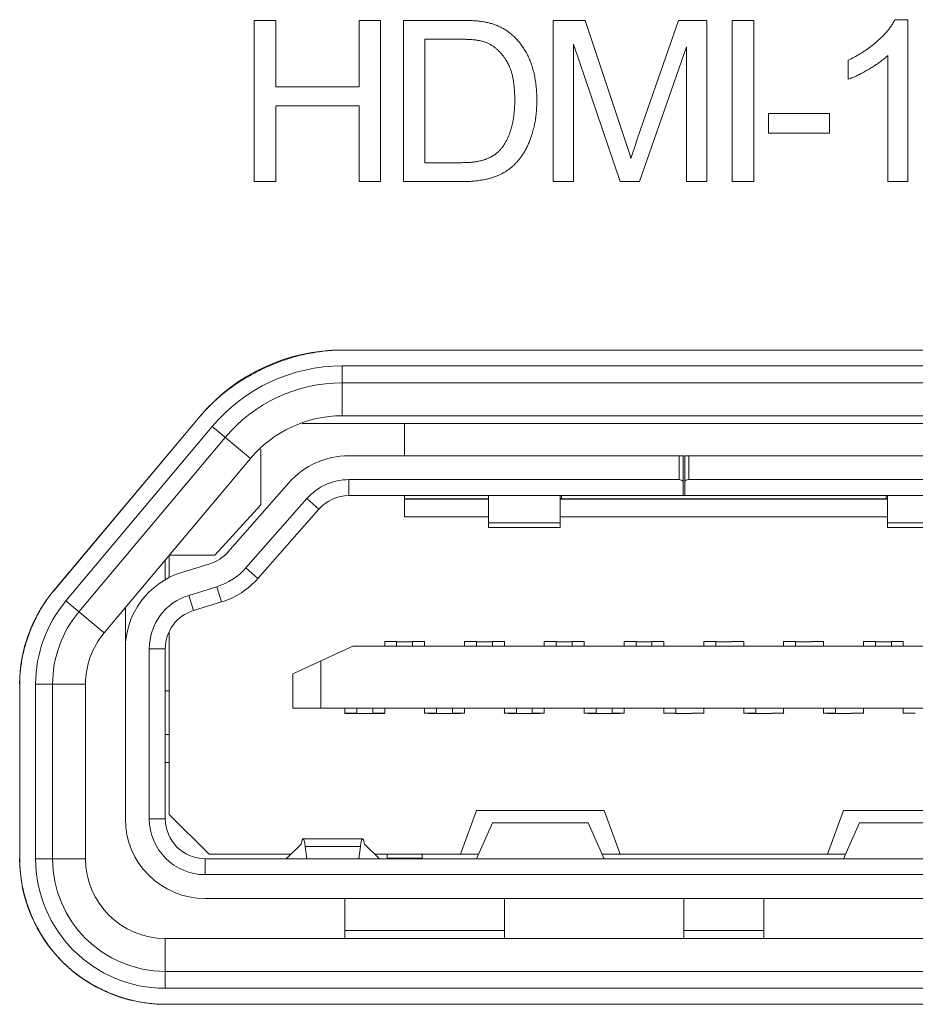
# Model space of a CAD drawing. Header units: millimetres. Extents: x 3925 to 5043, y -86 to 778.
# Tile 254 of 256: x 4788.05 to 4790.86, y 374.3 to 377.39. Entities that reach past the tile are written whole.
import ezdxf

# ---------------------------------------------------------------- set-up
doc = ezdxf.new("R2010")
doc.units = ezdxf.units.MM
doc.header["$LTSCALE"] = 46.255
for name, color, linetype in [('11_190F4G00BDXF_CONTINUOUS_LINE', 7, 'CONTINUOUS'), ('H30K-IO-LABEDXF_CONTINUOUS_LINE', 7, 'CONTINUOUS'), ('H30K-REAR-CODXF_CONTINUOUS_LINE', 7, 'CONTINUOUS'), ('LABEL-IO-H30DXF_CONTINUOUS_LINE', 7, 'CONTINUOUS')]:
    doc.layers.add(name, color=color, linetype=linetype)

msp = doc.modelspace()

# ---------------------------------------------------------------- linework, layer by layer
at = {"layer": '11_190F4G00BDXF_CONTINUOUS_LINE', "color": 7, "linetype": 'Continuous', "lineweight": 0}
for p, q in [((4788.9383, 376.1223), (4791.5794, 376.1223)), ((4789.2588, 376.1223), (4789.2588, 376.021)), ((4788.8088, 375.8666), (4788.8088, 376.0415)), ((4790.1336, 376.021), (4789.0841, 376.021)), ((4790.1188, 375.946), (4790.1188, 376.021)), ((4790.1313, 375.896), (4790.1313, 376.021)), ((4790.1363, 375.896), (4790.1363, 376.021)), ((4791.4336, 376.021), (4790.1363, 376.021)), ((4790.1488, 376.021), (4790.1488, 375.946)), ((4788.7054, 375.7191), (4788.8964, 375.9362)), ((4789.0841, 375.896), (4789.0841, 375.946)), ((4789.0841, 375.946), (4790.1188, 375.946)), ((4790.1488, 375.946), (4791.4336, 375.946)), ((4788.9527, 375.8866), (4788.7617, 375.6696)), ((4788.9903, 375.8536), (4788.9527, 375.8866)), ((4789.0841, 375.896), (4791.4336, 375.896)), ((4789.2588, 375.896), (4789.2588, 375.8298)), ((4789.5213, 375.896), (4789.5213, 375.796)), ((4789.7463, 375.796), (4789.7463, 375.896)), ((4789.7502, 375.8856), (4789.7502, 375.896)), ((4790.7675, 375.8848), (4790.7675, 375.896)), ((4790.7713, 375.896), (4790.7713, 375.796)), ((4788.8088, 375.8666), (4788.6638, 375.7098)), ((4789.5213, 375.8856), (4789.2588, 375.8856)), ((4789.2588, 375.8848), (4789.5213, 375.8848)), ((4790.7713, 375.8856), (4789.7463, 375.8856)), ((4789.7463, 375.8848), (4790.7713, 375.8848)), ((4788.9903, 375.8536), (4788.7993, 375.6365)), ((4789.5213, 375.8298), (4789.2588, 375.8298)), ((4790.7713, 375.8298), (4789.7463, 375.8298)), ((4789.5213, 375.811), (4789.7463, 375.811)), ((4789.5213, 375.796), (4789.7463, 375.796)), ((4790.7713, 375.811), (4790.9963, 375.811)), ((4790.7713, 375.796), (4790.9963, 375.796)), ((4788.6638, 375.7098), (4788.5213, 375.7098)), ((4788.5213, 375.6394), (4788.5213, 375.7088)), ((4788.5088, 375.6939), (4788.5088, 375.6323)), ((4788.5603, 375.6551), (4788.6483, 375.6822)), ((4788.7993, 375.6365), (4788.7617, 375.6696)), ((4788.5824, 375.5834), (4788.6704, 375.6105)), ((4788.6704, 375.6105), (4788.6851, 375.5627)), ((4788.5971, 375.5357), (4788.5824, 375.5834)), ((4788.6851, 375.5627), (4788.5971, 375.5357)), ((4788.3838, 374.8835), (4788.3838, 375.545)), ((4788.5213, 374.8973), (4788.5213, 375.4688)), ((4788.9088, 375.3373), (4789.0963, 375.4248)), ((4791.4213, 375.4248), (4789.0963, 375.4248)), ((4789.1963, 375.4393), (4789.1963, 375.4248)), ((4789.2338, 375.4393), (4789.1963, 375.4393)), ((4789.2338, 375.4248), (4789.2338, 375.4393)), ((4789.2838, 375.4377), (4789.2338, 375.4377)), ((4789.2838, 375.4377), (4789.2338, 375.4377)), ((4789.2838, 375.4393), (4789.3213, 375.4393)), ((4789.2838, 375.4393), (4789.3213, 375.4393)), ((4789.2838, 375.4377), (4789.2838, 375.4344)), ((4789.2838, 375.4344), (4789.2838, 375.4248)), ((4789.3213, 375.4248), (4789.3213, 375.4393)), ((4789.4463, 375.4393), (4789.4463, 375.4248)), ((4789.4838, 375.4393), (4789.4463, 375.4393)), ((4789.4838, 375.4248), (4789.4838, 375.4393)), ((4789.5338, 375.4378), (4789.4838, 375.4378)), ((4789.5338, 375.4378), (4789.4838, 375.4378)), ((4789.5338, 375.4393), (4789.5713, 375.4393)), ((4789.5338, 375.4393), (4789.5713, 375.4393)), ((4789.5338, 375.4378), (4789.5338, 375.4345)), ((4789.5338, 375.4345), (4789.5338, 375.4248)), ((4789.5713, 375.4248), (4789.5713, 375.4393)), ((4789.6963, 375.4393), (4789.6963, 375.4248)), ((4789.7338, 375.4393), (4789.6963, 375.4393)), ((4789.7338, 375.4248), (4789.7338, 375.4393)), ((4789.7838, 375.4379), (4789.7338, 375.4379)), ((4789.7838, 375.4379), (4789.7338, 375.4379)), ((4789.7838, 375.4393), (4789.8213, 375.4393)), ((4789.7838, 375.4393), (4789.8213, 375.4393)), ((4789.7838, 375.4379), (4789.7838, 375.4345)), ((4789.7838, 375.4345), (4789.7838, 375.4248)), ((4789.8213, 375.4248), (4789.8213, 375.4393)), ((4789.9463, 375.4393), (4789.9463, 375.4248)), ((4789.9838, 375.4393), (4789.9463, 375.4393)), ((4789.9838, 375.4248), (4789.9838, 375.4393)), ((4790.0338, 375.438), (4789.9838, 375.4379)), ((4790.0338, 375.4379), (4789.9838, 375.4379)), ((4790.0338, 375.4393), (4790.0713, 375.4393)), ((4790.0338, 375.4393), (4790.0713, 375.4393)), ((4790.0338, 375.438), (4790.0338, 375.4346)), ((4790.0338, 375.4346), (4790.0338, 375.4248)), ((4790.0713, 375.4248), (4790.0713, 375.4393)), ((4790.1963, 375.4393), (4790.1963, 375.4248)), ((4790.2339, 375.4393), (4790.1963, 375.4393)), ((4790.2338, 375.4248), (4790.2338, 375.4393)), ((4790.2838, 375.438), (4790.2338, 375.438)), ((4790.2838, 375.4393), (4790.3213, 375.4393)), ((4790.2838, 375.4393), (4790.3213, 375.4393)), ((4790.3213, 375.4248), (4790.3213, 375.4393)), ((4790.4463, 375.4393), (4790.4463, 375.4248)), ((4790.4839, 375.4393), (4790.4463, 375.4393)), ((4790.4838, 375.4248), (4790.4838, 375.4393)), ((4790.5338, 375.4381), (4790.4838, 375.4381)), ((4790.5338, 375.4393), (4790.5713, 375.4393)), ((4790.5338, 375.4393), (4790.5713, 375.4393)), ((4790.5713, 375.4248), (4790.5713, 375.4393)), ((4790.6963, 375.4393), (4790.6963, 375.4248)), ((4790.7338, 375.4393), (4790.6963, 375.4393)), ((4790.7338, 375.4248), (4790.7338, 375.4393)), ((4790.7838, 375.4382), (4790.7338, 375.4382)), ((4790.7838, 375.4393), (4790.8213, 375.4393)), ((4790.7838, 375.4393), (4790.8213, 375.4393)), ((4790.7838, 375.4388), (4790.7838, 375.4248)), ((4790.8213, 375.4248), (4790.8213, 375.4393)), ((4788.4588, 375.4162), (4788.4588, 374.8835)), ((4788.4588, 375.4162), (4788.5088, 375.4162)), ((4788.5088, 375.4162), (4788.5088, 374.8835)), ((4788.9963, 375.3781), (4788.9963, 375.2298)), ((4788.9088, 375.3373), (4788.9088, 375.2298)), ((4788.5213, 375.2848), (4788.5088, 375.2848)), ((4788.9088, 375.2298), (4791.6088, 375.2298)), ((4789.0713, 375.2298), (4789.0713, 375.2148)), ((4789.1088, 375.2148), (4789.0713, 375.2148)), ((4789.0838, 375.2148), (4789.0839, 375.2132)), ((4789.0839, 375.2132), (4789.0935, 375.2132)), ((4789.172, 375.2132), (4789.0935, 375.2132)), ((4789.1089, 375.2298), (4789.1089, 375.2132)), ((4789.1589, 375.2132), (4789.1589, 375.2298)), ((4789.1963, 375.2148), (4789.1589, 375.2148)), ((4789.1963, 375.2132), (4789.172, 375.2132)), ((4789.1963, 375.2132), (4789.1962, 375.2131)), ((4789.1963, 375.2148), (4789.1963, 375.2298)), ((4789.3214, 375.214), (4789.3212, 375.2132)), ((4789.3213, 375.2298), (4789.3213, 375.2148)), ((4789.3588, 375.2148), (4789.3213, 375.2148)), ((4789.3442, 375.2132), (4789.3337, 375.2132)), ((4789.4224, 375.2133), (4789.3442, 375.2132)), ((4789.3589, 375.2298), (4789.3589, 375.2132)), ((4789.4089, 375.2133), (4789.4089, 375.2298)), ((4789.4463, 375.2148), (4789.4089, 375.2148)), ((4789.4337, 375.2133), (4789.4224, 375.2133)), ((4789.4463, 375.2133), (4789.4462, 375.2132)), ((4789.4463, 375.2148), (4789.4463, 375.2298)), ((4789.5714, 375.214), (4789.5712, 375.2132)), ((4789.5713, 375.2298), (4789.5713, 375.2148)), ((4789.6088, 375.2148), (4789.5713, 375.2148)), ((4789.5933, 375.2133), (4789.584, 375.2133)), ((4789.6745, 375.2133), (4789.5933, 375.2133)), ((4789.6089, 375.2298), (4789.6089, 375.2133)), ((4789.6589, 375.2133), (4789.6589, 375.2298)), ((4789.6963, 375.2148), (4789.6589, 375.2148)), ((4789.6837, 375.2133), (4789.6745, 375.2133)), ((4789.6963, 375.2133), (4789.6962, 375.2133)), ((4789.6963, 375.2148), (4789.6963, 375.2298)), ((4789.8214, 375.2141), (4789.8212, 375.2133)), ((4789.8213, 375.2298), (4789.8213, 375.2148)), ((4789.8588, 375.2148), (4789.8213, 375.2148)), ((4789.8434, 375.2134), (4789.834, 375.2134)), ((4789.9235, 375.2134), (4789.8434, 375.2134)), ((4789.8589, 375.2298), (4789.8589, 375.2134)), ((4789.9089, 375.2134), (4789.9089, 375.2298)), ((4789.9463, 375.2148), (4789.9089, 375.2148)), ((4789.9337, 375.2134), (4789.9235, 375.2134)), ((4789.9463, 375.2134), (4789.9462, 375.2133)), ((4789.9463, 375.2148), (4789.9463, 375.2298)), ((4790.0714, 375.2141), (4790.0712, 375.2134)), ((4790.0713, 375.2298), (4790.0713, 375.2148)), ((4790.1089, 375.2148), (4790.0713, 375.2148)), ((4790.1089, 375.2298), (4790.1089, 375.2135)), ((4790.1589, 375.2135), (4790.1089, 375.2135)), ((4790.1589, 375.2148), (4790.1963, 375.2148)), ((4790.1962, 375.2134), (4790.1964, 375.2141)), ((4790.1963, 375.2148), (4790.1963, 375.2298)), ((4790.3214, 375.2141), (4790.3212, 375.2135)), ((4790.3213, 375.2298), (4790.3213, 375.2148)), ((4790.3589, 375.2148), (4790.3213, 375.2148)), ((4790.3435, 375.2135), (4790.3342, 375.2135)), ((4790.3589, 375.2136), (4790.3435, 375.2135)), ((4790.3589, 375.2298), (4790.3589, 375.2136)), ((4790.4089, 375.2136), (4790.3589, 375.2136)), ((4790.4089, 375.2148), (4790.4463, 375.2148)), ((4790.4462, 375.2135), (4790.4464, 375.2142)), ((4790.4463, 375.2148), (4790.4463, 375.2298)), ((4790.5714, 375.2142), (4790.5712, 375.2135)), ((4790.5713, 375.2298), (4790.5713, 375.2148)), ((4790.6089, 375.2148), (4790.5713, 375.2148)), ((4790.5936, 375.2136), (4790.5842, 375.2136)), ((4790.6089, 375.2136), (4790.5936, 375.2136)), ((4790.6089, 375.2298), (4790.6089, 375.2142)), ((4790.6589, 375.2136), (4790.6089, 375.2136)), ((4790.6589, 375.2148), (4790.6963, 375.2148)), ((4790.6962, 375.2136), (4790.6964, 375.2142)), ((4790.6963, 375.2148), (4790.6963, 375.2298)), ((4790.8214, 375.2142), (4790.8212, 375.2136)), ((4790.8213, 375.2298), (4790.8213, 375.2148)), ((4790.8588, 375.2148), (4790.8213, 375.2148)), ((4788.5088, 375.1473), (4788.5213, 375.1473)), ((4788.5213, 375.0598), (4788.5088, 375.0598)), ((4789.4838, 374.9098), (4789.4338, 374.7723)), ((4789.4838, 374.9098), (4789.8838, 374.9098)), ((4789.9339, 374.7723), (4789.8838, 374.9098)), ((4790.6338, 374.9098), (4790.5838, 374.7723)), ((4790.6338, 374.9098), (4791.0338, 374.9098)), ((4788.4588, 374.8835), (4788.5088, 374.8835)), ((4788.6463, 374.7723), (4788.5213, 374.8973)), ((4789.4838, 374.7585), (4789.5338, 374.871)), ((4789.5338, 374.871), (4789.8338, 374.871)), ((4789.8338, 374.871), (4789.8838, 374.7585)), ((4790.6338, 374.7585), (4790.6838, 374.871)), ((4790.6838, 374.871), (4790.9838, 374.871)), ((4789.127, 374.821), (4788.9407, 374.821)), ((4788.935, 374.8041), (4788.8876, 374.7585)), ((4788.9524, 374.7585), (4788.9474, 374.7971)), ((4788.9474, 374.7971), (4789.1203, 374.7971)), ((4789.1203, 374.7971), (4789.1153, 374.7585)), ((4789.1801, 374.7585), (4789.1327, 374.8041)), ((4788.6338, 374.7085), (4788.6338, 374.7585)), ((4788.6338, 374.7585), (4791.8838, 374.7585)), ((4788.9019, 374.7723), (4788.6463, 374.7723)), ((4789.49, 374.7723), (4789.1658, 374.7723)), ((4789.2038, 374.7723), (4789.2038, 374.7598)), ((4789.3138, 374.7598), (4789.2038, 374.7598)), ((4789.3138, 374.7598), (4789.3138, 374.7723)), ((4790.64, 374.7723), (4789.8777, 374.7723)), ((4788.6338, 374.7085), (4791.8838, 374.7085)), ((4788.6338, 374.6335), (4791.8838, 374.6335)), ((4789.0713, 374.6335), (4789.0713, 374.5085)), ((4789.5713, 374.5085), (4789.5713, 374.6335)), ((4790.1338, 374.6335), (4790.1338, 374.5085)), ((4790.3838, 374.5085), (4790.3838, 374.6335)), ((4789.5713, 374.5335), (4789.0713, 374.5335)), ((4790.3838, 374.5335), (4790.1338, 374.5335))]:
    msp.add_line(p, q, dxfattribs=at)
msp.add_lwpolyline([(4789.0839, 375.2132), (4789.0722, 375.2132), (4789.0713, 375.2148)], dxfattribs=at)
for centre, radius, start, end in [((4789.0841, 375.771), 0.25, 90, 138.6522), ((4789.0841, 375.771), 0.175, 90, 138.6522), ((4789.0841, 375.771), 0.125, 90, 138.6522), ((4788.6116, 375.8017), 0.125, 287.1027, 318.6522), ((4788.6338, 375.4162), 0.25, 107.1027, 180), ((4788.6116, 375.8017), 0.2, 287.1027, 318.6522), ((4788.6116, 375.8017), 0.25, 287.1027, 318.6522), ((4788.6338, 375.4162), 0.175, 107.1027, 180), ((4788.6338, 375.4162), 0.125, 107.1027, 180), ((4788.6338, 374.8835), 0.25, 180, 270), ((4788.6338, 374.8835), 0.175, 180, 270), ((4788.6338, 374.8835), 0.125, 180, 270)]:
    msp.add_arc(centre, radius, start, end, dxfattribs=at)
for centre, major_axis, ratio, start_param, end_param in [((4790.1188, 375.9388), (0.0125, 0), 0.57735, 0.415523, 1.570796), ((4790.1488, 375.9388), (0.0125, 0), 0.57735, 1.570796, 3.141593), ((4788.9407, 374.646), (0, 0.175), 0.075758, -0.528557, 0.442911), ((4789.127, 374.646), (0, 0.175), 0.075758, 5.840274, 6.811742)]:
    msp.add_ellipse(centre, major_axis=major_axis, ratio=ratio, start_param=start_param, end_param=end_param, dxfattribs=at)
at = {"layer": 'H30K-IO-LABEDXF_CONTINUOUS_LINE', "color": 7, "linetype": 'Continuous', "lineweight": 0}
for p, q in [((4788.7878, 376.8796), (4788.7878, 377.3848)), ((4788.7878, 377.3848), (4788.8548, 377.3848)), ((4788.8548, 377.3848), (4788.8548, 377.1766)), ((4789.1159, 377.1766), (4789.1159, 377.3848)), ((4789.1159, 377.3848), (4789.1829, 377.3848)), ((4789.1829, 377.3848), (4789.1829, 376.8796)), ((4789.2553, 376.8796), (4789.2553, 377.3848)), ((4789.2553, 377.3848), (4789.4369, 377.3848)), ((4789.7242, 376.8796), (4789.7242, 377.3848)), ((4789.7242, 377.3848), (4789.8244, 377.3848)), ((4789.8244, 377.3848), (4789.95, 377.0085)), ((4789.9889, 377.0155), (4790.1166, 377.3848)), ((4790.1166, 377.3848), (4790.2061, 377.3848)), ((4790.2061, 377.3848), (4790.2061, 376.8796)), ((4790.2854, 376.8796), (4790.2854, 377.3848)), ((4790.2854, 377.3848), (4790.3525, 377.3848)), ((4790.3525, 377.3848), (4790.3525, 376.8796)), ((4790.7949, 377.3869), (4790.8349, 377.3869)), ((4790.8349, 377.3869), (4790.8349, 376.8796)), ((4789.3223, 377.3255), (4789.3223, 376.9389)), ((4789.4283, 377.3255), (4789.3223, 377.3255)), ((4789.4392, 377.3255), (4789.4283, 377.3255)), ((4789.7884, 377.31), (4789.7884, 376.8796)), ((4789.9342, 376.8796), (4789.7884, 377.31)), ((4790.1419, 377.3022), (4789.9944, 376.8796)), ((4790.1419, 376.8796), (4790.1419, 377.3022)), ((4790.7728, 376.8796), (4790.7728, 377.275)), ((4790.6486, 377.2002), (4790.6486, 377.2601)), ((4788.8548, 377.1766), (4789.1159, 377.1766)), ((4788.8548, 377.1174), (4788.8548, 376.8796)), ((4789.1159, 377.1174), (4788.8548, 377.1174)), ((4789.1159, 376.8796), (4789.1159, 377.1174)), ((4790.3985, 377.0313), (4790.3985, 377.0934)), ((4790.3985, 377.0934), (4790.5904, 377.0934)), ((4790.5904, 377.0934), (4790.5904, 377.0313)), ((4790.5904, 377.0313), (4790.3985, 377.0313)), ((4789.95, 377.0085), (4789.9562, 376.9899)), ((4789.9797, 376.9885), (4789.9889, 377.0155)), ((4789.9738, 376.9705), (4789.9797, 376.9885)), ((4789.3223, 376.9389), (4789.433, 376.9389)), ((4789.433, 376.9389), (4789.4388, 376.9389)), ((4788.8548, 376.8796), (4788.7878, 376.8796)), ((4789.1829, 376.8796), (4789.1159, 376.8796)), ((4789.4415, 376.8796), (4789.2553, 376.8796)), ((4789.7884, 376.8796), (4789.7242, 376.8796)), ((4789.9944, 376.8796), (4789.9342, 376.8796)), ((4790.2061, 376.8796), (4790.1419, 376.8796)), ((4790.3525, 376.8796), (4790.2854, 376.8796)), ((4790.8349, 376.8796), (4790.7728, 376.8796)), ((4789.0631, 376.352), (4791.4547, 376.352)), ((4788.1595, 375.5981), (4788.618, 376.1444)), ((4788.0528, 374.7584), (4788.0528, 375.3049)), ((4792.0089, 374.3023), (4788.5089, 374.3023))]:
    msp.add_line(p, q, dxfattribs=at)
for points in [[(4789.4369, 377.3848), (4789.4444, 377.3847), (4789.4482, 377.3847), (4789.452, 377.3846), (4789.4557, 377.3845), (4789.4595, 377.3844), (4789.4633, 377.3843), (4789.4671, 377.3842), (4789.4708, 377.384), (4789.4746, 377.3838), (4789.4784, 377.3835), (4789.4821, 377.3832), (4789.4859, 377.3829), (4789.4896, 377.3825), (4789.4934, 377.3821), (4789.4971, 377.3816), (4789.5008, 377.3811), (4789.5046, 377.3805), (4789.5083, 377.3799), (4789.5119, 377.3792), (4789.5156, 377.3784), (4789.5193, 377.3776)], [(4789.5193, 377.3776), (4789.5223, 377.3769), (4789.5252, 377.3761), (4789.5282, 377.3753), (4789.5312, 377.3745), (4789.5341, 377.3735), (4789.537, 377.3726), (4789.54, 377.3716), (4789.5429, 377.3705), (4789.5457, 377.3694), (4789.5486, 377.3683), (4789.5515, 377.3671), (4789.5543, 377.3658), (4789.5571, 377.3645), (4789.5599, 377.3632), (4789.5627, 377.3618), (4789.5654, 377.3603), (4789.5681, 377.3588), (4789.5708, 377.3573), (4789.5735, 377.3557), (4789.5761, 377.3541), (4789.5787, 377.3524), (4789.5812, 377.3507), (4789.5837, 377.3489), (4789.5862, 377.3471), (4789.5886, 377.3452), (4789.591, 377.3433), (4789.5934, 377.3414)], [(4790.7396, 377.3194), (4790.7419, 377.3215), (4790.7443, 377.3236), (4790.7466, 377.3257), (4790.7488, 377.3279), (4790.7511, 377.33), (4790.7534, 377.3322), (4790.7556, 377.3344), (4790.7578, 377.3367), (4790.76, 377.3389), (4790.7622, 377.3412), (4790.7643, 377.3435), (4790.7664, 377.3459), (4790.7685, 377.3482), (4790.7706, 377.3506), (4790.7726, 377.353), (4790.7746, 377.3555), (4790.7765, 377.3579), (4790.7784, 377.3604), (4790.7803, 377.363), (4790.7821, 377.3655), (4790.7839, 377.3681), (4790.7856, 377.3707), (4790.7873, 377.3733), (4790.7889, 377.376), (4790.7905, 377.3787), (4790.792, 377.3814), (4790.7935, 377.3841), (4790.7949, 377.3869)], [(4789.5934, 377.3414), (4789.5962, 377.3389), (4789.599, 377.3364), (4789.6017, 377.3338), (4789.6044, 377.3312), (4789.6071, 377.3285), (4789.6097, 377.3258), (4789.6122, 377.323), (4789.6147, 377.3201), (4789.6172, 377.3172), (4789.6196, 377.3143), (4789.6219, 377.3113), (4789.6242, 377.3082), (4789.6265, 377.3052), (4789.6286, 377.302), (4789.6308, 377.2989), (4789.6328, 377.2957), (4789.6349, 377.2925), (4789.6368, 377.2892), (4789.6387, 377.2859), (4789.6406, 377.2826), (4789.6423, 377.2792), (4789.6441, 377.2758), (4789.6457, 377.2724), (4789.6473, 377.269), (4789.6489, 377.2655), (4789.6504, 377.2621), (4789.6518, 377.2586), (4789.6531, 377.2551)], [(4789.5147, 377.3152), (4789.5122, 377.3161), (4789.5096, 377.317), (4789.507, 377.3178), (4789.5044, 377.3186), (4789.5018, 377.3193), (4789.4992, 377.32), (4789.4965, 377.3206), (4789.4939, 377.3212), (4789.4912, 377.3217), (4789.4885, 377.3222), (4789.4858, 377.3227), (4789.4831, 377.3231), (4789.4804, 377.3234), (4789.4777, 377.3237), (4789.475, 377.324), (4789.4722, 377.3243), (4789.4695, 377.3245), (4789.4667, 377.3247), (4789.464, 377.3249), (4789.4612, 377.325), (4789.4585, 377.3251), (4789.4557, 377.3252), (4789.453, 377.3253), (4789.4502, 377.3254), (4789.4475, 377.3254), (4789.4447, 377.3255), (4789.4392, 377.3255)], [(4789.5778, 377.258), (4789.5766, 377.2601), (4789.5753, 377.2621), (4789.5739, 377.2642), (4789.5725, 377.2662), (4789.5711, 377.2683), (4789.5696, 377.2703), (4789.5682, 377.2723), (4789.5666, 377.2743), (4789.5651, 377.2762), (4789.5635, 377.2782), (4789.5619, 377.2801), (4789.5603, 377.282), (4789.5586, 377.2838), (4789.5569, 377.2857), (4789.5551, 377.2875), (4789.5534, 377.2892), (4789.5516, 377.291), (4789.5498, 377.2927), (4789.5479, 377.2944), (4789.546, 377.296), (4789.5441, 377.2976), (4789.5422, 377.2992), (4789.5402, 377.3007), (4789.5382, 377.3022), (4789.5362, 377.3036), (4789.5342, 377.305), (4789.5321, 377.3063), (4789.53, 377.3076), (4789.5279, 377.3088), (4789.5258, 377.31), (4789.5236, 377.3112), (4789.5214, 377.3123), (4789.5192, 377.3133), (4789.517, 377.3142), (4789.5147, 377.3152)], [(4790.6486, 377.2601), (4790.6533, 377.2624), (4790.6579, 377.2646), (4790.6626, 377.267), (4790.6672, 377.2694), (4790.6717, 377.2718), (4790.6763, 377.2744), (4790.6808, 377.2769), (4790.6853, 377.2796), (4790.6897, 377.2823), (4790.6941, 377.2851), (4790.6985, 377.2879), (4790.7028, 377.2908), (4790.7071, 377.2937), (4790.7113, 377.2967), (4790.7155, 377.2998), (4790.7197, 377.3029), (4790.7238, 377.3061), (4790.7278, 377.3093), (4790.7318, 377.3126), (4790.7357, 377.316), (4790.7396, 377.3194)], [(4790.7728, 377.275), (4790.7703, 377.2726), (4790.7677, 377.2702), (4790.7651, 377.2679), (4790.7625, 377.2657), (4790.7598, 377.2635), (4790.7571, 377.2613), (4790.7544, 377.2591), (4790.7517, 377.257), (4790.7489, 377.2549), (4790.7461, 377.2529), (4790.7432, 377.2509), (4790.7404, 377.2489), (4790.7375, 377.2469), (4790.7346, 377.245), (4790.7317, 377.2431), (4790.7288, 377.2412), (4790.7258, 377.2393), (4790.7229, 377.2375), (4790.7199, 377.2357), (4790.717, 377.2339), (4790.714, 377.2322)], [(4789.6038, 377.136), (4789.6038, 377.1395), (4789.6038, 377.1431), (4789.6037, 377.1467), (4789.6037, 377.1503), (4789.6035, 377.1539), (4789.6034, 377.1576), (4789.6032, 377.1612), (4789.603, 377.1648), (4789.6028, 377.1685), (4789.6025, 377.1721), (4789.6021, 377.1758), (4789.6018, 377.1794), (4789.6014, 377.183), (4789.6009, 377.1867), (4789.6004, 377.1903), (4789.5999, 377.1939), (4789.5993, 377.1975), (4789.5986, 377.201), (4789.5979, 377.2046), (4789.5972, 377.2081), (4789.5963, 377.2117), (4789.5955, 377.2152), (4789.5945, 377.2187), (4789.5935, 377.2221), (4789.5925, 377.2255), (4789.5913, 377.2289), (4789.5901, 377.2323), (4789.5888, 377.2357), (4789.5875, 377.239), (4789.5861, 377.2422), (4789.5846, 377.2455), (4789.583, 377.2487), (4789.5814, 377.2518), (4789.5797, 377.2549), (4789.5778, 377.258)], [(4789.6531, 377.2551), (4789.6548, 377.2505), (4789.6564, 377.2459), (4789.6579, 377.2413), (4789.6594, 377.2366), (4789.6607, 377.2319), (4789.662, 377.2272), (4789.6632, 377.2224), (4789.6643, 377.2177), (4789.6654, 377.2129), (4789.6663, 377.2081), (4789.6672, 377.2032), (4789.6681, 377.1984), (4789.6688, 377.1936), (4789.6695, 377.1887), (4789.6701, 377.1838), (4789.6707, 377.1789), (4789.6712, 377.174), (4789.6716, 377.1691), (4789.672, 377.1642), (4789.6723, 377.1593), (4789.6726, 377.1545), (4789.6728, 377.1496), (4789.6729, 377.1447), (4789.673, 377.1398), (4789.673, 377.1349)], [(4790.714, 377.2322), (4790.7107, 377.2302), (4790.7073, 377.2283), (4790.704, 377.2264), (4790.7007, 377.2245), (4790.6973, 377.2227), (4790.6939, 377.2208), (4790.6905, 377.219), (4790.6871, 377.2173), (4790.6837, 377.2155), (4790.6803, 377.2138), (4790.6768, 377.2121), (4790.6733, 377.2105), (4790.6699, 377.2089), (4790.6664, 377.2073), (4790.6628, 377.2058), (4790.6593, 377.2043), (4790.6558, 377.2029), (4790.6522, 377.2015), (4790.6486, 377.2002)], [(4789.5905, 377.0385), (4789.5917, 377.0422), (4789.5929, 377.046), (4789.5939, 377.0498), (4789.5949, 377.0536), (4789.5959, 377.0574), (4789.5967, 377.0613), (4789.5976, 377.0651), (4789.5983, 377.069), (4789.599, 377.0729), (4789.5997, 377.0768), (4789.6003, 377.0807), (4789.6008, 377.0846), (4789.6013, 377.0886), (4789.6017, 377.0925), (4789.6021, 377.0964), (4789.6025, 377.1004), (4789.6028, 377.1043), (4789.603, 377.1083), (4789.6033, 377.1123), (4789.6034, 377.1162), (4789.6036, 377.1202), (4789.6037, 377.1241), (4789.6038, 377.1281), (4789.6038, 377.132), (4789.6038, 377.136)], [(4789.673, 377.1349), (4789.673, 377.1304), (4789.6729, 377.126), (4789.6728, 377.1215), (4789.6727, 377.117), (4789.6725, 377.1125), (4789.6722, 377.108), (4789.6719, 377.1035), (4789.6716, 377.099), (4789.6712, 377.0946), (4789.6708, 377.0901), (4789.6703, 377.0856), (4789.6697, 377.0812), (4789.6691, 377.0767), (4789.6684, 377.0723), (4789.6677, 377.0678), (4789.6669, 377.0634), (4789.6661, 377.059), (4789.6652, 377.0546), (4789.6642, 377.0502), (4789.6631, 377.0459), (4789.662, 377.0416), (4789.6608, 377.0372), (4789.6596, 377.033)], [(4789.5536, 376.9744), (4789.5554, 376.9762), (4789.5571, 376.9781), (4789.5588, 376.98), (4789.5605, 376.9819), (4789.5621, 376.9839), (4789.5637, 376.9859), (4789.5653, 376.988), (4789.5668, 376.99), (4789.5682, 376.9921), (4789.5697, 376.9943), (4789.5711, 376.9964), (4789.5725, 376.9986), (4789.5738, 377.0008), (4789.5751, 377.0031), (4789.5763, 377.0053), (4789.5776, 377.0076), (4789.5788, 377.0099), (4789.5799, 377.0122), (4789.581, 377.0146), (4789.5821, 377.0169), (4789.5832, 377.0193), (4789.5842, 377.0216), (4789.5852, 377.024), (4789.5862, 377.0264), (4789.5871, 377.0288), (4789.588, 377.0312), (4789.5889, 377.0336), (4789.5897, 377.0361), (4789.5905, 377.0385)], [(4789.6596, 377.033), (4789.6586, 377.0298), (4789.6576, 377.0267), (4789.6566, 377.0236), (4789.6556, 377.0205), (4789.6545, 377.0174), (4789.6534, 377.0144), (4789.6523, 377.0113), (4789.6511, 377.0082), (4789.6499, 377.0052), (4789.6486, 377.0022), (4789.6474, 376.9991), (4789.646, 376.9961), (4789.6447, 376.9932), (4789.6433, 376.9902), (4789.6418, 376.9873), (4789.6404, 376.9843), (4789.6389, 376.9815), (4789.6373, 376.9786), (4789.6357, 376.9757), (4789.634, 376.9729), (4789.6324, 376.9701), (4789.6306, 376.9674), (4789.6288, 376.9647), (4789.627, 376.962), (4789.6251, 376.9593)], [(4789.5083, 376.9482), (4789.5101, 376.9487), (4789.5118, 376.9493), (4789.5135, 376.9499), (4789.5152, 376.9506), (4789.5169, 376.9512), (4789.5186, 376.9519), (4789.5203, 376.9526), (4789.5219, 376.9534), (4789.5236, 376.9541), (4789.5253, 376.9549), (4789.5269, 376.9557), (4789.5285, 376.9565), (4789.5302, 376.9574), (4789.5318, 376.9582), (4789.5334, 376.9591), (4789.5349, 376.9601), (4789.5365, 376.961), (4789.5381, 376.962), (4789.5396, 376.963), (4789.5411, 376.964), (4789.5426, 376.965), (4789.544, 376.9661), (4789.5455, 376.9672), (4789.5469, 376.9683), (4789.5483, 376.9695), (4789.5497, 376.9707), (4789.551, 376.9719), (4789.5523, 376.9731), (4789.5536, 376.9744)], [(4789.9562, 376.9899), (4789.9621, 376.9712), (4789.9651, 376.9618), (4789.968, 376.9524)], [(4789.968, 376.9524), (4789.9708, 376.9614), (4789.9738, 376.9705)], [(4789.4388, 376.9389), (4789.4418, 376.939), (4789.4447, 376.939), (4789.4477, 376.9391), (4789.4506, 376.9392), (4789.4535, 376.9393), (4789.4565, 376.9395), (4789.4594, 376.9396), (4789.4624, 376.9398), (4789.4653, 376.94), (4789.4682, 376.9403), (4789.4712, 376.9406), (4789.4741, 376.9409), (4789.477, 376.9413), (4789.4799, 376.9417), (4789.4828, 376.9421), (4789.4857, 376.9426), (4789.4886, 376.9431), (4789.4914, 376.9437), (4789.4943, 376.9443), (4789.4971, 376.945), (4789.5, 376.9457), (4789.5028, 376.9464), (4789.5056, 376.9473), (4789.5083, 376.9482)], [(4789.6251, 376.9593), (4789.6236, 376.9572), (4789.622, 376.9552), (4789.6204, 376.9531), (4789.6188, 376.951), (4789.6172, 376.949), (4789.6155, 376.947), (4789.6138, 376.945), (4789.6121, 376.943), (4789.6104, 376.941), (4789.6086, 376.9391), (4789.6068, 376.9372), (4789.605, 376.9353), (4789.6031, 376.9334), (4789.6013, 376.9316), (4789.5994, 376.9298), (4789.5975, 376.928), (4789.5955, 376.9263), (4789.5935, 376.9246), (4789.5915, 376.9229), (4789.5895, 376.9213), (4789.5875, 376.9196), (4789.5854, 376.9181), (4789.5833, 376.9165), (4789.5812, 376.915), (4789.579, 376.9136)], [(4789.579, 376.9136), (4789.5768, 376.9121), (4789.5746, 376.9107), (4789.5724, 376.9094), (4789.5701, 376.9081), (4789.5679, 376.9068), (4789.5655, 376.9055), (4789.5632, 376.9043), (4789.5609, 376.9031), (4789.5585, 376.902), (4789.5561, 376.9009), (4789.5537, 376.8998), (4789.5513, 376.8988), (4789.5489, 376.8978), (4789.5464, 376.8968), (4789.5439, 376.8959), (4789.5415, 376.895), (4789.539, 376.8941), (4789.5365, 376.8932), (4789.534, 376.8924), (4789.5315, 376.8916), (4789.5289, 376.8909), (4789.5264, 376.8902), (4789.5239, 376.8895), (4789.5214, 376.8888), (4789.5188, 376.8882)], [(4789.5188, 376.8882), (4789.515, 376.8873), (4789.5112, 376.8865), (4789.5074, 376.8857), (4789.5036, 376.885), (4789.4998, 376.8843), (4789.4959, 376.8837), (4789.492, 376.8831), (4789.4882, 376.8826), (4789.4843, 376.8821), (4789.4804, 376.8817), (4789.4765, 376.8813), (4789.4727, 376.881), (4789.4688, 376.8807), (4789.4649, 376.8804), (4789.461, 376.8802), (4789.4571, 376.88), (4789.4532, 376.8799), (4789.4493, 376.8797), (4789.4454, 376.8797), (4789.4415, 376.8796)], [(4788.9511, 376.3398), (4788.9577, 376.3412), (4788.9643, 376.3425), (4788.9709, 376.3437), (4788.9775, 376.3448), (4788.9841, 376.3459), (4788.9907, 376.3468), (4788.9973, 376.3477), (4789.0039, 376.3485), (4789.0105, 376.3492), (4789.0171, 376.3499), (4789.0237, 376.3504), (4789.0303, 376.3509), (4789.0369, 376.3513), (4789.0435, 376.3516), (4789.05, 376.3518), (4789.0566, 376.3519), (4789.0631, 376.352)], [(4788.8478, 376.3079), (4788.853, 376.3101), (4788.8584, 376.3121), (4788.8637, 376.3142), (4788.869, 376.3161), (4788.8744, 376.3181), (4788.8797, 376.32), (4788.8851, 376.3218), (4788.8905, 376.3236), (4788.8959, 376.3253), (4788.9014, 376.327), (4788.9068, 376.3286), (4788.9122, 376.3302), (4788.9177, 376.3317)], [(4788.9177, 376.3317), (4788.9214, 376.3327), (4788.9251, 376.3337), (4788.9288, 376.3346), (4788.9325, 376.3356), (4788.9362, 376.3365), (4788.94, 376.3373), (4788.9437, 376.3382), (4788.9474, 376.339), (4788.9511, 376.3398)], [(4788.7901, 376.281), (4788.7948, 376.2835), (4788.7995, 376.2859), (4788.8042, 376.2883), (4788.809, 376.2906), (4788.8138, 376.2929), (4788.8186, 376.2952), (4788.8234, 376.2974), (4788.8282, 376.2996), (4788.8331, 376.3018), (4788.838, 376.3039), (4788.8428, 376.3059), (4788.8478, 376.3079)], [(4788.7271, 376.2428), (4788.7302, 376.245), (4788.7334, 376.2471), (4788.7365, 376.2492), (4788.7397, 376.2513), (4788.7429, 376.2534), (4788.7461, 376.2555), (4788.7493, 376.2575), (4788.7526, 376.2595), (4788.7558, 376.2615)], [(4788.7558, 376.2615), (4788.7595, 376.2638), (4788.7633, 376.266), (4788.7671, 376.2683), (4788.7709, 376.2704), (4788.7747, 376.2726), (4788.7785, 376.2748), (4788.7823, 376.2769), (4788.7862, 376.279), (4788.7901, 376.281)], [(4788.6991, 376.2223), (4788.7022, 376.2247), (4788.7052, 376.227), (4788.7083, 376.2293), (4788.7114, 376.2316), (4788.7145, 376.2339), (4788.7176, 376.2362), (4788.7208, 376.2384), (4788.7239, 376.2406), (4788.7271, 376.2428)], [(4788.618, 376.1444), (4788.6222, 376.1494), (4788.6265, 376.1543), (4788.6309, 376.1592), (4788.6353, 376.164), (4788.6399, 376.1688), (4788.6444, 376.1735), (4788.6491, 376.1782), (4788.6538, 376.1829), (4788.6586, 376.1875), (4788.6635, 376.192), (4788.6684, 376.1965), (4788.6734, 376.2009), (4788.6784, 376.2053), (4788.6835, 376.2096), (4788.6887, 376.2139), (4788.6939, 376.2181), (4788.6991, 376.2223)], [(4788.0987, 375.5027), (4788.1013, 375.5081), (4788.104, 375.5135), (4788.1068, 375.5189), (4788.1096, 375.5242), (4788.1125, 375.5295), (4788.1155, 375.5347), (4788.1185, 375.5399), (4788.1216, 375.545), (4788.1247, 375.5501), (4788.1279, 375.5551), (4788.1312, 375.5601), (4788.1345, 375.5651), (4788.1379, 375.57), (4788.1414, 375.5748), (4788.1449, 375.5796), (4788.1485, 375.5843), (4788.1521, 375.5889), (4788.1558, 375.5935), (4788.1595, 375.5981)], [(4788.0643, 375.4039), (4788.0657, 375.4099), (4788.0672, 375.4159), (4788.0688, 375.4218), (4788.0705, 375.4278), (4788.0722, 375.4337), (4788.074, 375.4396), (4788.0759, 375.4455), (4788.0778, 375.4513), (4788.0799, 375.4571), (4788.082, 375.4629), (4788.0841, 375.4687), (4788.0864, 375.4745), (4788.0887, 375.4802), (4788.0911, 375.4859), (4788.0936, 375.4915), (4788.0961, 375.4971), (4788.0987, 375.5027)], [(4788.0528, 375.3049), (4788.0529, 375.3104), (4788.053, 375.3159), (4788.0532, 375.3214), (4788.0534, 375.3269), (4788.0537, 375.3324), (4788.0541, 375.3379), (4788.0546, 375.3434), (4788.0551, 375.3489), (4788.0557, 375.3544), (4788.0564, 375.3599), (4788.0572, 375.3655), (4788.058, 375.371), (4788.0589, 375.3765), (4788.0598, 375.382), (4788.0609, 375.3875), (4788.062, 375.393), (4788.0631, 375.3985), (4788.0643, 375.4039)], [(4788.0661, 374.6513), (4788.0647, 374.6572), (4788.0634, 374.6632), (4788.0621, 374.6691), (4788.0609, 374.675), (4788.0598, 374.6809), (4788.0588, 374.6869), (4788.0579, 374.6929), (4788.057, 374.6988), (4788.0562, 374.7048), (4788.0555, 374.7107), (4788.0549, 374.7167), (4788.0543, 374.7227), (4788.0539, 374.7286), (4788.0535, 374.7346), (4788.0532, 374.7406), (4788.053, 374.7465), (4788.0529, 374.7525), (4788.0528, 374.7584)], [(4788.1017, 374.5546), (4788.099, 374.5601), (4788.0964, 374.5656), (4788.0939, 374.5711), (4788.0914, 374.5767), (4788.089, 374.5823), (4788.0867, 374.5879), (4788.0845, 374.5936), (4788.0823, 374.5993), (4788.0802, 374.605), (4788.0782, 374.6107), (4788.0762, 374.6164), (4788.0744, 374.6222), (4788.0726, 374.628), (4788.0709, 374.6338), (4788.0692, 374.6396), (4788.0676, 374.6455), (4788.0661, 374.6513)], [(4788.1535, 374.4729), (4788.15, 374.4773), (4788.1465, 374.4819), (4788.1431, 374.4864), (4788.1398, 374.4911), (4788.1365, 374.4957), (4788.1333, 374.5004), (4788.1301, 374.5052), (4788.127, 374.51), (4788.1239, 374.5148), (4788.1209, 374.5196), (4788.118, 374.5245), (4788.1151, 374.5294), (4788.1123, 374.5344), (4788.1096, 374.5394), (4788.1069, 374.5444), (4788.1043, 374.5495), (4788.1017, 374.5546)], [(4788.1764, 374.4463), (4788.1742, 374.4486), (4788.1721, 374.451), (4788.1699, 374.4533), (4788.1678, 374.4557), (4788.1657, 374.4581), (4788.1636, 374.4605), (4788.1616, 374.463), (4788.1595, 374.4654), (4788.1575, 374.4679), (4788.1555, 374.4704), (4788.1535, 374.4729)], [(4788.1968, 374.4259), (4788.1947, 374.4279), (4788.1926, 374.4299), (4788.1905, 374.4319), (4788.1885, 374.4339), (4788.1864, 374.4359), (4788.1844, 374.438), (4788.1824, 374.44), (4788.1804, 374.4421), (4788.1784, 374.4442), (4788.1764, 374.4463)], [(4788.2259, 374.401), (4788.2232, 374.4032), (4788.2204, 374.4053), (4788.2177, 374.4075), (4788.2151, 374.4098), (4788.2124, 374.412), (4788.2097, 374.4143), (4788.2071, 374.4165), (4788.2045, 374.4189), (4788.2019, 374.4212), (4788.1993, 374.4235), (4788.1968, 374.4259)], [(4788.3173, 374.3454), (4788.3119, 374.3479), (4788.3065, 374.3505), (4788.3012, 374.3532), (4788.2959, 374.3559), (4788.2907, 374.3587), (4788.2854, 374.3616), (4788.2802, 374.3645), (4788.2751, 374.3675), (4788.27, 374.3705), (4788.2649, 374.3737), (4788.2599, 374.3769), (4788.2549, 374.3801), (4788.2499, 374.3834), (4788.245, 374.3868), (4788.2402, 374.3903), (4788.2354, 374.3938), (4788.2306, 374.3974), (4788.2259, 374.401)], [(4788.4112, 374.3134), (4788.4056, 374.3148), (4788.3999, 374.3161), (4788.3943, 374.3176), (4788.3886, 374.3191), (4788.383, 374.3207), (4788.3774, 374.3224), (4788.3719, 374.3242), (4788.3663, 374.326), (4788.3608, 374.3279), (4788.3552, 374.3298), (4788.3497, 374.3318), (4788.3443, 374.3339), (4788.3388, 374.3361), (4788.3334, 374.3383), (4788.328, 374.3406), (4788.3226, 374.343), (4788.3173, 374.3454)], [(4788.5089, 374.3023), (4788.5035, 374.3024), (4788.4981, 374.3025), (4788.4926, 374.3026), (4788.4872, 374.3029), (4788.4818, 374.3032), (4788.4763, 374.3036), (4788.4709, 374.304), (4788.4654, 374.3046), (4788.46, 374.3051), (4788.4546, 374.3058), (4788.4491, 374.3065), (4788.4437, 374.3073), (4788.4383, 374.3082), (4788.4328, 374.3091), (4788.4274, 374.3101), (4788.422, 374.3111), (4788.4166, 374.3122), (4788.4112, 374.3134)]]:
    msp.add_lwpolyline(points, dxfattribs=at)
at = {"layer": 'H30K-REAR-CODXF_CONTINUOUS_LINE', "color": 7, "linetype": 'Continuous', "lineweight": 0}
for p, q in [((4789.063, 376.3021), (4789.063, 376.146)), ((4789.063, 376.3021), (4791.4547, 376.3021)), ((4789.063, 376.249), (4791.4547, 376.249)), ((4789.063, 376.146), (4791.4547, 376.146)), ((4788.1978, 375.566), (4788.6562, 376.1124)), ((4788.6562, 376.1124), (4788.7758, 376.0121)), ((4788.2384, 375.5319), (4788.6968, 376.0783)), ((4788.3173, 375.4657), (4788.7758, 376.0121)), ((4788.1978, 375.566), (4788.3173, 375.4657)), ((4788.1028, 374.7585), (4788.1028, 375.305)), ((4788.1028, 375.305), (4788.2588, 375.305)), ((4788.1558, 374.7585), (4788.1558, 375.305)), ((4788.2588, 374.7585), (4788.2588, 375.305)), ((4788.1028, 374.7585), (4788.2588, 374.7585)), ((4788.5088, 374.3524), (4788.5088, 374.5085)), ((4792.0088, 374.5085), (4788.5088, 374.5085)), ((4792.0088, 374.4055), (4788.5088, 374.4055)), ((4792.0088, 374.3524), (4788.5088, 374.3524))]:
    msp.add_line(p, q, dxfattribs=at)
for centre, radius, start, end in [((4789.063, 375.771), 0.5311, 90, 140), ((4789.063, 375.771), 0.478, 90, 140), ((4789.063, 375.771), 0.375, 90, 140), ((4788.5088, 375.305), 0.4061, 140, 180), ((4788.5088, 375.305), 0.353, 140, 180), ((4788.5088, 375.305), 0.25, 140, 180), ((4788.5088, 374.7585), 0.4061, 180, 270), ((4788.5088, 374.7585), 0.353, 180, 270), ((4788.5088, 374.7585), 0.25, 180, 270)]:
    msp.add_arc(centre, radius, start, end, dxfattribs=at)
at = {"layer": 'LABEL-IO-H30DXF_CONTINUOUS_LINE', "color": 7, "linetype": 'Continuous', "lineweight": 0}
for p, q in [((4789.063, 376.3521), (4791.4547, 376.3521)), ((4788.1595, 375.5982), (4788.6179, 376.1445)), ((4792.0088, 374.3024), (4788.5088, 374.3024))]:
    msp.add_line(p, q, dxfattribs=at)
for centre, radius, start, end in [((4789.063, 375.771), 0.5811, 90, 140), ((4788.5088, 375.305), 0.4561, 140, 180), ((4788.5088, 374.7585), 0.4561, 180, 270)]:
    msp.add_arc(centre, radius, start, end, dxfattribs=at)

doc.saveas('drawing.dxf')
